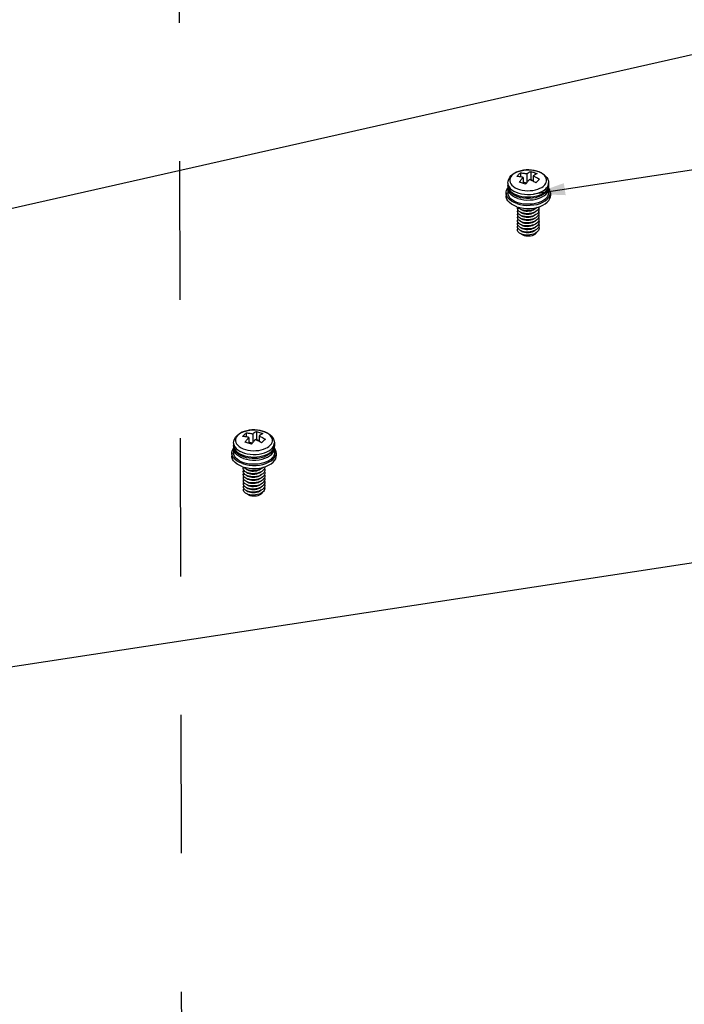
# Model space of a CAD drawing. Extents: x 0 to 1189, y 0 to 841.
# Tile 192 of 256: x 618 to 649, y 330 to 377. Entities that reach past the tile are written whole.
import ezdxf

# ---------------------------------------------------------------- set-up
doc = ezdxf.new("R2010")
doc.units = 0
doc.header["$LTSCALE"] = 65.395
doc.linetypes.add('DASHED', pattern=[0.2, 0.1, -0.1])
doc.layers.get('0').update_dxf_attribs({"linetype": 'CONTINUOUS'})
for name, color, linetype in [('03_ALL_AXES', 7, 'CONTINUOUS'), ('09_ALL_ROUNDS', 7, 'CONTINUOUS'), ('20_ALL_FEATURES', 7, 'CONTINUOUS')]:
    doc.layers.add(name, color=color, linetype=linetype)

msp = doc.modelspace()

# ---------------------------------------------------------------- linework, layer by layer
at = {"color": 2, "linetype": 'Continuous'}
for p, q in [((607.074, 365.662), (806.289, 410.67)), ((642.352, 368.728), (806.326, 393.857)), ((592.669, 342.576), (806.366, 375.203))]:
    msp.add_line(p, q, dxfattribs=at)
at = {"color": 7, "linetype": 'DASHED'}
msp.add_line((625.596, 383.35), (625.734, 319.618), dxfattribs=at)
at = {"color": 2, "linetype": 'Continuous'}
msp.add_solid([(643.792, 369.239), (642.352, 368.728), (643.879, 368.671)], dxfattribs=at)
at = {"layer": '03_ALL_AXES', "color": 7, "linetype": 'Continuous'}
for p, q in [((641.145, 369.246), (641.145, 369.125)), ((643.07, 369.25), (643.07, 369.129)), ((628.182, 356.96), (628.182, 356.839)), ((630.107, 356.964), (630.107, 356.843))]:
    msp.add_line(p, q, dxfattribs=at)
at = {"layer": '09_ALL_ROUNDS', "color": 7, "linetype": 'Continuous'}
for p, q in [((642.141, 369.864), (642.012, 369.862)), ((642.269, 369.857), (642.141, 369.864)), ((642.393, 369.838), (642.269, 369.857)), ((642.512, 369.81), (642.393, 369.838)), ((641.155, 369.036), (641.145, 369.125)), ((641.145, 369.125), (641.147, 369.092)), ((641.184, 368.948), (641.155, 369.036)), ((642.811, 369.085), (642.858, 369.124)), ((642.858, 369.124), (642.895, 369.163)), ((642.884, 368.929), (642.935, 368.972)), ((642.895, 369.163), (642.931, 369.213)), ((643.07, 369.129), (643.061, 369.038)), ((643.07, 369.249), (643.07, 369.25)), ((641.747, 368.552), (641.617, 368.592)), ((641.883, 368.525), (641.747, 368.552)), ((642.579, 368.586), (642.447, 368.548)), ((642.515, 368.637), (642.64, 368.677)), ((642.703, 368.637), (642.579, 368.586)), ((642.64, 368.677), (642.754, 368.727)), ((629.178, 357.578), (629.049, 357.576)), ((629.306, 357.571), (629.178, 357.578)), ((629.43, 357.552), (629.306, 357.571)), ((629.548, 357.524), (629.43, 357.552)), ((629.894, 356.839), (629.931, 356.877)), ((629.931, 356.877), (629.968, 356.927)), ((630.107, 356.843), (630.098, 356.752)), ((630.107, 356.963), (630.107, 356.964)), ((628.192, 356.75), (628.182, 356.839)), ((628.182, 356.839), (628.184, 356.806)), ((628.22, 356.662), (628.192, 356.75)), ((629.551, 356.351), (629.677, 356.391)), ((629.677, 356.391), (629.79, 356.441)), ((629.848, 356.799), (629.894, 356.839)), ((629.921, 356.643), (629.972, 356.686)), ((628.783, 356.266), (628.654, 356.306)), ((628.92, 356.239), (628.783, 356.266)), ((629.616, 356.3), (629.484, 356.262)), ((629.739, 356.351), (629.616, 356.3))]:
    msp.add_line(p, q, dxfattribs=at)
for points in [[(641.145, 369.246), (641.155, 369.336), (641.185, 369.427), (641.236, 369.516), (641.31, 369.6)], [(641.357, 369.624), (641.32, 369.585), (641.284, 369.535), (641.255, 369.477), (641.238, 369.414), (641.236, 369.345), (641.253, 369.273)], [(641.31, 369.6), (641.403, 369.674), (641.513, 369.738), (641.637, 369.789), (641.769, 369.827), (641.907, 369.852), (642.049, 369.864), (642.191, 369.863), (642.332, 369.849), (642.469, 369.823), (642.599, 369.783), (642.719, 369.731), (642.825, 369.667), (642.914, 369.593), (642.983, 369.512), (643.032, 369.427), (643.061, 369.339), (643.07, 369.25)], [(642.012, 369.862), (641.886, 369.848), (641.764, 369.825), (641.652, 369.792), (641.553, 369.752), (641.469, 369.708), (641.403, 369.663), (641.357, 369.624)], [(642.931, 369.213), (642.96, 369.271), (642.977, 369.335), (642.979, 369.403), (642.962, 369.475), (642.927, 369.544), (642.874, 369.61), (642.804, 369.671), (642.719, 369.725), (642.621, 369.772), (642.512, 369.81)], [(641.145, 369.246), (641.147, 369.215), (641.165, 369.136), (641.204, 369.06), (641.263, 368.987)], [(641.147, 369.092), (641.167, 369.012), (641.208, 368.934), (641.268, 368.861), (641.348, 368.794), (641.444, 368.734)], [(641.617, 368.592), (641.497, 368.644), (641.39, 368.708), (641.302, 368.782), (641.232, 368.863), (641.184, 368.948)], [(641.253, 369.273), (641.288, 369.204), (641.341, 369.138)], [(641.263, 368.987), (641.339, 368.921), (641.433, 368.861), (641.541, 368.809), (641.662, 368.767), (641.792, 368.736), (641.93, 368.715), (642.071, 368.707), (642.213, 368.71), (642.352, 368.725), (642.487, 368.751), (642.61, 368.787), (642.719, 368.831), (642.812, 368.879), (642.884, 368.929)], [(641.341, 369.138), (641.411, 369.078), (641.496, 369.023), (641.594, 368.977), (641.703, 368.939), (641.822, 368.91), (641.946, 368.892), (642.074, 368.884), (642.203, 368.886), (642.329, 368.9), (642.451, 368.924), (642.563, 368.956), (642.662, 368.996), (642.746, 369.04), (642.811, 369.085)], [(643.061, 369.038), (643.031, 368.948), (642.98, 368.859), (642.905, 368.775)], [(642.935, 368.972), (642.976, 369.015), (643.016, 369.07), (643.048, 369.134), (643.067, 369.204), (643.07, 369.249)], [(642.935, 368.852), (642.999, 368.924), (643.044, 369.002), (643.067, 369.081), (643.07, 369.129)], [(641.444, 368.734), (641.556, 368.683), (641.679, 368.642), (641.813, 368.612), (641.953, 368.593), (642.096, 368.586), (642.239, 368.591), (642.38, 368.608), (642.515, 368.637)], [(642.447, 368.548), (642.309, 368.523), (642.167, 368.511), (642.024, 368.511), (641.883, 368.525)], [(642.905, 368.775), (642.813, 368.701), (642.703, 368.637)], [(642.754, 368.727), (642.853, 368.786), (642.935, 368.852)], [(628.182, 356.96), (628.191, 357.05), (628.221, 357.141), (628.273, 357.23), (628.347, 357.314)], [(628.394, 357.338), (628.357, 357.299), (628.321, 357.249), (628.292, 357.191), (628.275, 357.128), (628.273, 357.059), (628.29, 356.987)], [(628.347, 357.314), (628.44, 357.388), (628.55, 357.452), (628.673, 357.503), (628.805, 357.541), (628.944, 357.566), (629.086, 357.578), (629.228, 357.577), (629.369, 357.564), (629.506, 357.537), (629.635, 357.497), (629.755, 357.445), (629.862, 357.381), (629.951, 357.307), (630.02, 357.226), (630.069, 357.141), (630.097, 357.053), (630.107, 356.964)], [(629.049, 357.576), (628.922, 357.562), (628.8, 357.539), (628.688, 357.506), (628.59, 357.466), (628.506, 357.422), (628.44, 357.377), (628.394, 357.338)], [(629.968, 356.927), (629.997, 356.985), (630.014, 357.049), (630.015, 357.117), (629.999, 357.189), (629.963, 357.258), (629.91, 357.324), (629.841, 357.385), (629.756, 357.439), (629.658, 357.486), (629.548, 357.524)], [(628.182, 356.96), (628.183, 356.929), (628.202, 356.85), (628.241, 356.774), (628.299, 356.701)], [(628.29, 356.987), (628.325, 356.918), (628.378, 356.852)], [(628.378, 356.852), (628.447, 356.792), (628.532, 356.737), (628.631, 356.691), (628.74, 356.653), (628.858, 356.624), (628.983, 356.606), (629.111, 356.598), (629.239, 356.6), (629.366, 356.614), (629.488, 356.638), (629.6, 356.67), (629.698, 356.71), (629.782, 356.754), (629.848, 356.799)], [(629.972, 356.686), (630.013, 356.729), (630.053, 356.784), (630.085, 356.848), (630.104, 356.918), (630.107, 356.963)], [(629.972, 356.566), (630.036, 356.638), (630.08, 356.716), (630.103, 356.795), (630.107, 356.843)], [(628.184, 356.806), (628.204, 356.726), (628.244, 356.649), (628.305, 356.575), (628.385, 356.508), (628.481, 356.448)], [(628.654, 356.306), (628.534, 356.358), (628.427, 356.422), (628.338, 356.496), (628.269, 356.577), (628.22, 356.662)], [(628.299, 356.701), (628.376, 356.635), (628.469, 356.575), (628.578, 356.523), (628.698, 356.481), (628.829, 356.45), (628.966, 356.429), (629.107, 356.421), (629.249, 356.424), (629.389, 356.439), (629.523, 356.465), (629.647, 356.501), (629.756, 356.545), (629.848, 356.593), (629.921, 356.643)], [(628.481, 356.448), (628.592, 356.397), (628.716, 356.356), (628.849, 356.326), (628.989, 356.307), (629.133, 356.3), (629.276, 356.305), (629.417, 356.322), (629.551, 356.351)], [(629.942, 356.489), (629.849, 356.415), (629.739, 356.351)], [(629.79, 356.441), (629.89, 356.5), (629.972, 356.566)], [(630.098, 356.752), (630.068, 356.662), (630.016, 356.573), (629.942, 356.489)], [(629.484, 356.262), (629.345, 356.237), (629.203, 356.225), (629.061, 356.226), (628.92, 356.239)]]:
    msp.add_lwpolyline(points, dxfattribs=at)
at = {"layer": '20_ALL_FEATURES', "color": 7, "linetype": 'Continuous'}
for p, q in [((641.745, 369.724), (641.746, 369.537)), ((641.867, 369.512), (641.868, 369.232)), ((642.046, 369.682), (642.047, 369.265)), ((642.226, 369.403), (642.215, 369.392)), ((642.225, 369.793), (642.226, 369.403)), ((642.347, 369.362), (642.226, 369.403)), ((642.347, 369.582), (642.347, 369.325)), ((641.146, 368.98), (641.146, 368.778)), ((642.028, 369.239), (641.868, 369.293)), ((643.071, 368.985), (643.071, 368.782)), ((641.059, 368.778), (641.059, 368.633)), ((643.159, 368.782), (643.159, 368.637)), ((641.573, 368.127), (641.72, 368.086)), ((642.368, 368.063), (642.524, 368.093)), ((642.603, 368.047), (642.574, 367.994)), ((642.603, 368.046), (642.615, 368.008)), ((642.615, 368.008), (642.617, 367.952)), ((641.612, 367.805), (641.625, 367.828)), ((641.64, 367.948), (641.613, 367.993)), ((642.521, 367.648), (642.461, 367.605)), ((642.525, 367.796), (642.466, 367.753)), ((642.53, 367.945), (642.472, 367.901)), ((642.565, 367.547), (642.517, 367.499)), ((642.568, 367.696), (642.521, 367.648)), ((642.571, 367.845), (642.525, 367.796)), ((642.574, 367.994), (642.53, 367.945)), ((642.598, 367.599), (642.565, 367.547)), ((642.616, 367.653), (642.598, 367.599)), ((641.781, 367.27), (641.717, 367.303)), ((641.773, 367.264), (641.748, 367.287)), ((641.82, 367.234), (641.773, 367.264)), ((641.855, 367.245), (641.781, 367.27)), ((642.456, 367.457), (642.383, 367.421)), ((642.512, 367.35), (642.45, 367.309)), ((642.517, 367.499), (642.456, 367.457)), ((642.555, 367.1), (642.503, 367.053)), ((642.558, 367.249), (642.508, 367.202)), ((642.562, 367.398), (642.512, 367.35)), ((642.594, 367.3), (642.558, 367.249)), ((642.615, 367.354), (642.594, 367.3)), ((641.764, 366.844), (641.704, 366.878)), ((628.782, 357.438), (628.782, 357.251)), ((629.083, 357.396), (629.084, 356.979)), ((629.262, 357.507), (629.262, 357.117)), ((628.904, 357.227), (628.904, 356.946)), ((629.065, 356.953), (628.904, 357.007)), ((629.262, 357.117), (629.251, 357.106)), ((629.384, 357.076), (629.262, 357.117)), ((629.384, 357.296), (629.384, 357.039)), ((628.095, 356.492), (628.096, 356.347)), ((628.182, 356.694), (628.183, 356.492)), ((630.107, 356.699), (630.108, 356.496)), ((630.195, 356.496), (630.196, 356.352)), ((628.609, 355.841), (628.757, 355.8)), ((628.649, 355.519), (628.662, 355.542)), ((628.676, 355.662), (628.65, 355.707)), ((629.405, 355.777), (629.561, 355.807)), ((629.562, 355.51), (629.503, 355.467)), ((629.566, 355.659), (629.508, 355.615)), ((629.608, 355.559), (629.562, 355.51)), ((629.611, 355.708), (629.566, 355.659)), ((629.64, 355.761), (629.611, 355.708)), ((629.639, 355.76), (629.652, 355.722)), ((629.652, 355.722), (629.653, 355.666)), ((628.818, 354.984), (628.754, 355.017)), ((628.81, 354.978), (628.785, 355.001)), ((628.892, 354.959), (628.818, 354.984)), ((629.492, 355.171), (629.42, 355.135)), ((629.549, 355.064), (629.487, 355.023)), ((629.553, 355.213), (629.492, 355.171)), ((629.558, 355.362), (629.498, 355.319)), ((629.598, 355.112), (629.549, 355.064)), ((629.601, 355.261), (629.553, 355.213)), ((629.605, 355.41), (629.558, 355.362)), ((629.631, 355.014), (629.595, 354.963)), ((629.635, 355.313), (629.601, 355.261)), ((629.651, 355.068), (629.631, 355.014)), ((629.652, 355.367), (629.635, 355.313)), ((628.801, 354.558), (628.741, 354.592)), ((628.856, 354.948), (628.81, 354.978)), ((629.591, 354.814), (629.54, 354.767)), ((629.595, 354.963), (629.544, 354.916))]:
    msp.add_line(p, q, dxfattribs=at)
for points in [[(641.566, 369.554), (641.596, 369.587), (641.626, 369.617), (641.656, 369.647)], [(641.867, 369.512), (641.84, 369.519), (641.809, 369.525), (641.775, 369.532), (641.738, 369.538), (641.699, 369.543), (641.657, 369.548), (641.613, 369.552), (641.566, 369.554)], [(641.656, 369.647), (641.686, 369.674), (641.716, 369.7), (641.745, 369.724)], [(641.689, 369.285), (641.715, 369.322), (641.739, 369.355), (641.761, 369.384), (641.779, 369.408), (641.796, 369.429), (641.812, 369.448), (641.826, 369.465), (641.84, 369.481), (641.853, 369.497), (641.867, 369.512)], [(641.745, 369.724), (641.791, 369.721), (641.835, 369.718), (641.877, 369.713), (641.917, 369.707), (641.954, 369.701), (641.988, 369.695), (642.019, 369.688), (642.046, 369.682)], [(642.046, 369.682), (642.06, 369.693), (642.074, 369.703), (642.088, 369.713), (642.102, 369.723), (642.117, 369.733), (642.134, 369.744), (642.153, 369.756), (642.175, 369.768), (642.199, 369.781), (642.225, 369.793)], [(642.168, 369.412), (642.154, 369.397), (642.14, 369.381)], [(642.298, 369.352), (642.26, 369.37), (642.226, 369.387), (642.195, 369.401), (642.168, 369.412)], [(642.225, 369.793), (642.275, 369.781), (642.325, 369.766), (642.375, 369.751), (642.426, 369.733), (642.476, 369.714), (642.526, 369.693)], [(642.526, 369.693), (642.5, 369.681), (642.475, 369.668), (642.454, 369.656), (642.435, 369.644), (642.418, 369.633), (642.403, 369.623), (642.388, 369.613), (642.375, 369.603), (642.361, 369.593), (642.347, 369.582)], [(642.347, 369.582), (642.374, 369.57), (642.405, 369.556), (642.439, 369.54), (642.476, 369.521), (642.516, 369.5), (642.557, 369.478), (642.602, 369.452), (642.648, 369.424)], [(642.648, 369.424), (642.618, 369.399), (642.588, 369.374), (642.559, 369.346)], [(641.059, 368.778), (641.061, 368.817), (641.085, 368.908), (641.133, 368.997), (641.148, 369.013)], [(641.146, 368.98), (641.148, 369.016), (641.154, 369.042)], [(641.617, 368.516), (641.493, 368.565), (641.385, 368.624), (641.295, 368.692), (641.224, 368.767), (641.176, 368.848), (641.15, 368.931), (641.146, 368.98)], [(641.889, 369.225), (641.839, 369.242), (641.789, 369.258), (641.739, 369.272), (641.689, 369.285)], [(641.989, 369.185), (641.939, 369.206), (641.889, 369.225)], [(642.14, 369.381), (642.127, 369.365), (642.112, 369.348), (642.097, 369.329), (642.08, 369.308), (642.061, 369.283), (642.04, 369.255), (642.015, 369.222), (641.989, 369.185)], [(642.38, 369.308), (642.338, 369.331), (642.298, 369.352)], [(642.469, 369.254), (642.424, 369.282), (642.38, 369.308)], [(642.559, 369.346), (642.529, 369.317), (642.499, 369.286), (642.469, 369.254)], [(642.489, 368.486), (642.622, 368.526), (642.743, 368.577), (642.849, 368.638), (642.936, 368.707), (643.002, 368.784), (643.047, 368.865), (643.069, 368.949), (643.071, 368.985)], [(643.071, 368.985), (643.067, 369.034), (643.062, 369.049)], [(643.159, 368.782), (643.154, 368.836), (643.126, 368.927), (643.073, 369.015), (643.068, 369.02)], [(641.572, 368.272), (641.438, 368.325), (641.32, 368.389), (641.221, 368.463), (641.144, 368.545), (641.091, 368.633), (641.063, 368.724), (641.059, 368.778)], [(641.573, 368.127), (641.438, 368.18), (641.32, 368.244), (641.221, 368.319), (641.145, 368.4), (641.091, 368.488), (641.064, 368.579), (641.059, 368.633)], [(641.617, 368.314), (641.499, 368.36), (641.395, 368.416), (641.307, 368.479), (641.236, 368.55), (641.186, 368.626), (641.155, 368.705), (641.146, 368.778)], [(641.617, 368.516), (641.752, 368.479), (641.896, 368.454), (642.046, 368.442), (642.197, 368.444), (642.346, 368.458), (642.489, 368.486)], [(642.524, 368.238), (642.669, 368.282), (642.801, 368.337), (642.916, 368.404), (643.011, 368.48), (643.084, 368.563), (643.133, 368.651), (643.157, 368.743), (643.159, 368.782)], [(642.524, 368.093), (642.67, 368.137), (642.802, 368.192), (642.917, 368.259), (643.012, 368.335), (643.084, 368.418), (643.133, 368.507), (643.157, 368.598), (643.159, 368.637)], [(643.071, 368.782), (643.059, 368.694), (643.025, 368.615), (642.971, 368.54), (642.897, 368.471), (642.806, 368.408), (642.699, 368.353)], [(641.572, 368.272), (641.72, 368.231), (641.878, 368.204), (642.041, 368.191), (642.205, 368.192), (642.368, 368.208), (642.524, 368.238)], [(641.613, 367.993), (641.603, 368.039), (641.609, 368.087), (641.622, 368.113)], [(641.883, 368.253), (641.746, 368.278), (641.617, 368.314)], [(641.741, 368.012), (641.685, 368.048), (641.642, 368.089), (641.628, 368.111)], [(641.72, 368.086), (641.878, 368.059), (642.041, 368.046), (642.206, 368.047), (642.368, 368.063)], [(641.887, 367.96), (641.809, 367.982), (641.741, 368.012)], [(642.445, 368.032), (642.413, 368.003), (642.359, 367.97), (642.297, 367.944), (642.228, 367.923), (642.156, 367.911), (642.082, 367.905), (642.009, 367.908), (641.939, 367.918), (641.876, 367.934), (641.82, 367.957), (641.773, 367.986), (641.749, 368.009)], [(642.311, 368.251), (642.169, 368.24), (642.025, 368.241), (641.883, 368.253)], [(642.699, 368.353), (642.579, 368.308), (642.449, 368.274), (642.311, 368.251)], [(642.475, 368.048), (642.407, 368.011), (642.328, 367.98)], [(642.536, 368.097), (642.532, 368.093), (642.475, 368.048)], [(642.616, 368.121), (642.617, 368.102), (642.603, 368.047)], [(641.603, 367.899), (641.611, 367.946), (641.625, 367.973)], [(641.637, 367.807), (641.612, 367.852), (641.603, 367.899)], [(641.635, 367.666), (641.611, 367.711), (641.603, 367.758), (641.612, 367.805)], [(641.632, 367.525), (641.61, 367.571), (641.604, 367.618), (641.614, 367.664), (641.625, 367.684)], [(641.727, 367.586), (641.674, 367.624), (641.635, 367.666)], [(641.732, 367.728), (641.677, 367.765), (641.637, 367.807)], [(641.737, 367.87), (641.681, 367.906), (641.64, 367.948)], [(641.868, 367.531), (641.793, 367.555), (641.727, 367.586)], [(641.875, 367.674), (641.798, 367.697), (641.732, 367.728)], [(641.882, 367.817), (641.804, 367.84), (641.737, 367.87)], [(642.358, 367.825), (642.296, 367.799), (642.228, 367.779), (642.156, 367.766), (642.082, 367.761), (642.009, 367.763), (641.939, 367.773), (641.876, 367.789), (641.82, 367.812), (641.774, 367.841), (641.748, 367.865)], [(641.817, 367.669), (641.772, 367.698), (641.748, 367.72)], [(641.817, 367.525), (641.771, 367.554), (641.748, 367.576)], [(642.358, 367.68), (642.294, 367.653), (642.225, 367.633), (642.153, 367.621), (642.079, 367.616), (642.006, 367.619), (641.936, 367.629), (641.873, 367.646), (641.817, 367.669)], [(642.316, 367.687), (642.23, 367.666), (642.14, 367.654), (642.048, 367.652), (641.959, 367.658), (641.875, 367.674)], [(642.323, 367.834), (642.237, 367.812), (642.147, 367.8), (642.056, 367.796), (641.967, 367.802), (641.882, 367.817)], [(642.328, 367.98), (642.243, 367.958), (642.153, 367.945), (642.062, 367.941), (641.972, 367.946), (641.887, 367.96)], [(642.461, 367.605), (642.39, 367.569), (642.309, 367.54)], [(642.466, 367.753), (642.396, 367.716), (642.316, 367.687)], [(642.472, 367.901), (642.402, 367.864), (642.323, 367.834)], [(642.445, 367.887), (642.413, 367.859), (642.358, 367.825)], [(642.445, 367.742), (642.413, 367.714), (642.358, 367.68)], [(642.444, 367.596), (642.414, 367.569), (642.36, 367.537)], [(642.616, 367.803), (642.6, 367.748), (642.568, 367.696)], [(642.617, 367.952), (642.602, 367.897), (642.571, 367.845)], [(642.603, 367.902), (642.616, 367.858), (642.616, 367.803)], [(642.603, 367.759), (642.617, 367.709), (642.616, 367.653)], [(642.608, 367.601), (642.618, 367.559), (642.615, 367.504)], [(641.63, 367.384), (641.609, 367.43), (641.604, 367.477), (641.616, 367.524), (641.626, 367.539)], [(641.628, 367.243), (641.608, 367.289), (641.605, 367.336), (641.618, 367.383), (641.626, 367.394)], [(641.626, 367.102), (641.608, 367.149), (641.606, 367.196), (641.62, 367.242), (641.625, 367.249)], [(641.704, 366.878), (641.657, 366.918), (641.624, 366.962), (641.607, 367.008), (641.607, 367.055), (641.623, 367.101), (641.625, 367.105)], [(641.708, 367.02), (641.66, 367.059), (641.626, 367.102)], [(641.713, 367.161), (641.663, 367.2), (641.628, 367.243)], [(641.717, 367.303), (641.667, 367.341), (641.63, 367.384)], [(641.722, 367.445), (641.67, 367.483), (641.632, 367.525)], [(642.508, 367.202), (642.445, 367.161), (642.371, 367.126), (642.288, 367.1), (642.2, 367.082), (642.109, 367.074), (642.019, 367.074), (641.931, 367.084), (641.849, 367.102), (641.775, 367.128), (641.713, 367.161)], [(641.862, 367.388), (641.787, 367.413), (641.722, 367.445)], [(641.818, 367.38), (641.772, 367.409), (641.748, 367.432)], [(642.442, 367.16), (642.415, 367.135), (642.361, 367.102), (642.299, 367.075), (642.23, 367.055), (642.158, 367.042), (642.084, 367.037), (642.011, 367.039), (641.941, 367.049), (641.878, 367.066), (641.822, 367.089), (641.776, 367.117), (641.748, 367.143)], [(642.36, 367.537), (642.298, 367.51), (642.23, 367.489), (642.157, 367.477), (642.081, 367.471), (642.006, 367.474), (641.936, 367.484), (641.872, 367.501), (641.817, 367.525)], [(642.36, 367.392), (642.298, 367.365), (642.23, 367.345), (642.158, 367.332), (642.083, 367.327), (642.008, 367.329), (641.937, 367.339), (641.874, 367.356), (641.818, 367.38)], [(642.443, 367.305), (642.414, 367.28), (642.36, 367.247), (642.298, 367.22), (642.23, 367.2), (642.158, 367.187), (642.084, 367.182), (642.01, 367.184), (641.94, 367.194), (641.876, 367.211), (641.82, 367.234)], [(642.45, 367.309), (642.377, 367.274), (642.295, 367.247), (642.208, 367.228), (642.117, 367.219), (642.026, 367.218), (641.938, 367.227), (641.855, 367.245)], [(642.383, 367.421), (642.302, 367.393), (642.215, 367.374), (642.124, 367.364), (642.033, 367.363), (641.945, 367.371), (641.862, 367.388)], [(642.309, 367.54), (642.222, 367.52), (642.132, 367.509), (642.041, 367.507), (641.952, 367.515), (641.868, 367.531)], [(642.444, 367.451), (642.414, 367.425), (642.36, 367.392)], [(642.604, 367.18), (642.61, 367.166), (642.62, 367.111), (642.613, 367.055), (642.59, 367.002), (642.551, 366.951)], [(642.614, 367.205), (642.592, 367.151), (642.555, 367.1)], [(642.615, 367.504), (642.596, 367.449), (642.562, 367.398)], [(642.604, 367.47), (642.607, 367.465), (642.619, 367.41), (642.615, 367.354)], [(642.604, 367.325), (642.609, 367.315), (642.619, 367.26), (642.614, 367.205)], [(642.503, 367.053), (642.439, 367.013), (642.364, 366.979), (642.281, 366.953), (642.193, 366.936), (642.102, 366.929), (642.011, 366.93), (641.924, 366.94), (641.842, 366.959), (641.77, 366.986), (641.708, 367.02)], [(642.443, 367.015), (642.415, 366.991), (642.361, 366.958), (642.299, 366.931), (642.23, 366.91), (642.158, 366.898), (642.083, 366.892), (642.01, 366.895), (641.94, 366.905), (641.877, 366.922), (641.821, 366.945), (641.775, 366.973), (641.749, 366.998)], [(642.459, 366.841), (642.414, 366.807), (642.359, 366.778), (642.295, 366.755), (642.224, 366.739), (642.15, 366.731), (642.074, 366.731), (642, 366.739), (641.929, 366.755), (641.865, 366.778), (641.81, 366.807), (641.766, 366.841), (641.763, 366.845)], [(642.551, 366.951), (642.498, 366.905), (642.433, 366.865), (642.358, 366.832), (642.274, 366.807), (642.185, 366.791), (642.094, 366.784), (642.004, 366.786), (641.917, 366.797), (641.836, 366.817), (641.764, 366.844)], [(642.459, 366.841), (642.49, 366.878), (642.506, 366.912)], [(628.603, 357.268), (628.633, 357.301), (628.663, 357.331), (628.693, 357.361)], [(628.693, 357.361), (628.722, 357.388), (628.752, 357.414), (628.782, 357.438)], [(628.782, 357.438), (628.827, 357.436), (628.871, 357.432), (628.913, 357.427), (628.953, 357.421), (628.991, 357.415), (629.025, 357.409), (629.056, 357.402), (629.083, 357.396)], [(629.083, 357.396), (629.097, 357.407), (629.11, 357.417), (629.124, 357.427), (629.138, 357.437), (629.154, 357.447), (629.171, 357.458), (629.19, 357.47), (629.211, 357.482), (629.236, 357.495), (629.262, 357.507)], [(629.262, 357.507), (629.312, 357.495), (629.362, 357.481), (629.412, 357.465), (629.462, 357.447), (629.512, 357.428), (629.562, 357.407)], [(629.562, 357.407), (629.536, 357.395), (629.512, 357.382), (629.49, 357.37), (629.471, 357.358), (629.455, 357.347), (629.439, 357.337), (629.425, 357.327), (629.411, 357.317), (629.398, 357.307), (629.384, 357.296)], [(628.904, 357.227), (628.877, 357.233), (628.846, 357.239), (628.811, 357.246), (628.774, 357.252), (628.735, 357.257), (628.694, 357.262), (628.649, 357.266), (628.603, 357.268)], [(628.725, 356.999), (628.751, 357.036), (628.776, 357.069), (628.797, 357.098), (628.816, 357.122), (628.833, 357.143), (628.848, 357.162), (628.862, 357.179), (628.876, 357.195), (628.89, 357.211), (628.904, 357.227)], [(628.926, 356.939), (628.876, 356.956), (628.825, 356.972), (628.775, 356.986), (628.725, 356.999)], [(629.026, 356.899), (628.976, 356.92), (628.926, 356.939)], [(629.177, 357.095), (629.163, 357.079), (629.149, 357.062), (629.134, 357.043), (629.117, 357.022), (629.098, 356.997), (629.076, 356.969), (629.052, 356.936), (629.026, 356.899)], [(629.205, 357.126), (629.191, 357.111), (629.177, 357.095)], [(629.334, 357.066), (629.297, 357.084), (629.262, 357.101), (629.232, 357.115), (629.205, 357.126)], [(629.416, 357.022), (629.374, 357.045), (629.334, 357.066)], [(629.384, 357.296), (629.411, 357.284), (629.442, 357.27), (629.476, 357.254), (629.513, 357.235), (629.552, 357.215), (629.594, 357.192), (629.638, 357.166), (629.685, 357.138)], [(629.506, 356.968), (629.46, 356.996), (629.416, 357.022)], [(629.595, 357.06), (629.565, 357.031), (629.536, 357), (629.506, 356.968)], [(629.685, 357.138), (629.655, 357.114), (629.625, 357.088), (629.595, 357.06)], [(628.095, 356.492), (628.098, 356.531), (628.121, 356.622), (628.17, 356.711), (628.184, 356.727)], [(628.609, 355.986), (628.474, 356.039), (628.356, 356.103), (628.258, 356.177), (628.181, 356.259), (628.128, 356.347), (628.1, 356.438), (628.095, 356.492)], [(628.182, 356.694), (628.184, 356.73), (628.191, 356.756)], [(628.653, 356.231), (628.53, 356.279), (628.422, 356.338), (628.331, 356.406), (628.261, 356.481), (628.212, 356.562), (628.187, 356.645), (628.182, 356.694)], [(628.654, 356.028), (628.536, 356.074), (628.432, 356.13), (628.343, 356.194), (628.273, 356.264), (628.222, 356.34), (628.192, 356.419), (628.183, 356.492)], [(629.525, 356.2), (629.659, 356.24), (629.78, 356.291), (629.885, 356.352), (629.972, 356.421), (630.039, 356.498), (630.084, 356.579), (630.105, 356.663), (630.107, 356.699)], [(629.56, 355.952), (629.706, 355.996), (629.838, 356.051), (629.953, 356.118), (630.048, 356.194), (630.121, 356.277), (630.17, 356.365), (630.193, 356.457), (630.195, 356.496)], [(630.108, 356.496), (630.095, 356.408), (630.061, 356.329), (630.007, 356.254), (629.934, 356.185), (629.843, 356.122), (629.736, 356.067)], [(630.107, 356.699), (630.103, 356.748), (630.099, 356.763)], [(630.195, 356.496), (630.191, 356.55), (630.163, 356.641), (630.11, 356.729), (630.104, 356.735)], [(628.609, 355.841), (628.475, 355.894), (628.357, 355.959), (628.258, 356.033), (628.181, 356.114), (628.128, 356.202), (628.1, 356.293), (628.096, 356.347)], [(628.609, 355.986), (628.757, 355.945), (628.914, 355.918), (629.077, 355.905), (629.242, 355.906), (629.404, 355.922), (629.56, 355.952)], [(628.653, 356.231), (628.789, 356.193), (628.933, 356.168), (629.082, 356.156), (629.233, 356.158), (629.382, 356.172), (629.525, 356.2)], [(628.919, 355.967), (628.782, 355.992), (628.654, 356.028)], [(629.348, 355.965), (629.205, 355.954), (629.061, 355.955), (628.919, 355.967)], [(629.736, 356.067), (629.616, 356.023), (629.486, 355.988), (629.348, 355.965)], [(629.561, 355.807), (629.706, 355.851), (629.838, 355.907), (629.953, 355.973), (630.048, 356.049), (630.121, 356.132), (630.17, 356.221), (630.193, 356.312), (630.196, 356.351)], [(628.65, 355.707), (628.64, 355.754), (628.646, 355.801), (628.659, 355.827)], [(628.64, 355.613), (628.647, 355.66), (628.661, 355.687)], [(628.674, 355.521), (628.649, 355.566), (628.64, 355.613)], [(628.671, 355.38), (628.648, 355.425), (628.64, 355.472), (628.649, 355.519)], [(628.778, 355.726), (628.721, 355.762), (628.679, 355.803), (628.665, 355.826)], [(628.768, 355.442), (628.714, 355.479), (628.674, 355.521)], [(628.773, 355.584), (628.718, 355.62), (628.676, 355.662)], [(628.757, 355.8), (628.914, 355.773), (629.078, 355.76), (629.242, 355.761), (629.405, 355.777)], [(628.918, 355.531), (628.841, 355.554), (628.773, 355.584)], [(628.924, 355.674), (628.846, 355.697), (628.778, 355.726)], [(629.481, 355.746), (629.449, 355.718), (629.395, 355.684), (629.333, 355.658), (629.265, 355.637), (629.193, 355.625), (629.118, 355.619), (629.046, 355.622), (628.976, 355.632), (628.912, 355.648), (628.856, 355.671), (628.81, 355.7), (628.785, 355.723)], [(629.395, 355.539), (629.333, 355.513), (629.265, 355.493), (629.192, 355.48), (629.118, 355.475), (629.046, 355.477), (628.976, 355.487), (628.913, 355.504), (628.857, 355.526), (628.811, 355.555), (628.785, 355.579)], [(629.36, 355.548), (629.274, 355.526), (629.184, 355.514), (629.093, 355.51), (629.003, 355.516), (628.918, 355.531)], [(629.365, 355.694), (629.279, 355.672), (629.19, 355.659), (629.098, 355.655), (629.009, 355.66), (628.924, 355.674)], [(629.503, 355.467), (629.433, 355.43), (629.353, 355.401)], [(629.508, 355.615), (629.439, 355.578), (629.36, 355.548)], [(629.512, 355.762), (629.443, 355.725), (629.365, 355.694)], [(629.481, 355.456), (629.449, 355.428), (629.394, 355.394)], [(629.482, 355.601), (629.449, 355.573), (629.395, 355.539)], [(629.573, 355.811), (629.569, 355.807), (629.512, 355.762)], [(629.653, 355.517), (629.637, 355.462), (629.605, 355.41)], [(629.653, 355.666), (629.638, 355.611), (629.608, 355.559)], [(629.652, 355.835), (629.653, 355.816), (629.64, 355.761)], [(629.64, 355.616), (629.653, 355.572), (629.653, 355.517)], [(629.64, 355.473), (629.654, 355.423), (629.652, 355.367)], [(628.669, 355.239), (628.647, 355.285), (628.641, 355.332), (628.651, 355.378), (628.662, 355.398)], [(628.667, 355.098), (628.646, 355.144), (628.641, 355.191), (628.653, 355.238), (628.662, 355.253)], [(628.665, 354.957), (628.645, 355.003), (628.642, 355.05), (628.655, 355.097), (628.662, 355.108)], [(628.754, 355.017), (628.703, 355.055), (628.667, 355.098)], [(628.759, 355.159), (628.707, 355.197), (628.669, 355.239)], [(628.764, 355.3), (628.71, 355.338), (628.671, 355.38)], [(628.898, 355.102), (628.823, 355.127), (628.759, 355.159)], [(628.905, 355.245), (628.829, 355.269), (628.764, 355.3)], [(628.912, 355.388), (628.835, 355.411), (628.768, 355.442)], [(628.854, 355.383), (628.809, 355.412), (628.785, 355.434)], [(628.853, 355.239), (628.808, 355.268), (628.785, 355.29)], [(628.855, 355.094), (628.809, 355.123), (628.785, 355.146)], [(629.397, 355.251), (629.335, 355.224), (629.266, 355.203), (629.194, 355.191), (629.118, 355.185), (629.043, 355.188), (628.972, 355.198), (628.909, 355.215), (628.853, 355.239)], [(629.394, 355.394), (629.331, 355.367), (629.262, 355.347), (629.19, 355.335), (629.115, 355.33), (629.043, 355.333), (628.973, 355.343), (628.91, 355.36), (628.854, 355.383)], [(629.397, 355.106), (629.335, 355.079), (629.266, 355.059), (629.194, 355.046), (629.119, 355.041), (629.045, 355.043), (628.974, 355.053), (628.911, 355.07), (628.855, 355.094)], [(629.48, 355.019), (629.451, 354.994), (629.397, 354.961), (629.335, 354.934), (629.267, 354.914), (629.194, 354.901), (629.121, 354.896), (629.047, 354.898), (628.976, 354.908), (628.913, 354.925), (628.856, 354.948)], [(629.487, 355.023), (629.414, 354.988), (629.332, 354.961), (629.244, 354.942), (629.154, 354.933), (629.063, 354.933), (628.974, 354.941), (628.892, 354.959)], [(629.42, 355.135), (629.339, 355.107), (629.252, 355.088), (629.161, 355.078), (629.07, 355.077), (628.982, 355.085), (628.898, 355.102)], [(629.346, 355.254), (629.259, 355.234), (629.169, 355.223), (629.078, 355.221), (628.989, 355.229), (628.905, 355.245)], [(629.353, 355.401), (629.266, 355.38), (629.176, 355.368), (629.085, 355.366), (628.996, 355.372), (628.912, 355.388)], [(629.498, 355.319), (629.426, 355.283), (629.346, 355.254)], [(629.481, 355.31), (629.45, 355.283), (629.397, 355.251)], [(629.48, 355.165), (629.451, 355.139), (629.397, 355.106)], [(629.652, 355.218), (629.633, 355.163), (629.598, 355.112)], [(629.64, 355.184), (629.643, 355.179), (629.655, 355.124), (629.651, 355.068)], [(629.64, 355.039), (629.645, 355.029), (629.656, 354.974), (629.65, 354.919)], [(629.644, 355.315), (629.655, 355.273), (629.652, 355.218)], [(628.663, 354.816), (628.644, 354.863), (628.643, 354.91), (628.657, 354.956), (628.662, 354.963)], [(628.741, 354.592), (628.693, 354.632), (628.661, 354.676), (628.644, 354.722), (628.643, 354.769), (628.659, 354.815), (628.662, 354.819)], [(628.745, 354.734), (628.697, 354.773), (628.663, 354.816)], [(628.75, 354.875), (628.7, 354.914), (628.665, 354.957)], [(629.54, 354.767), (629.475, 354.727), (629.401, 354.693), (629.318, 354.667), (629.229, 354.65), (629.138, 354.643), (629.048, 354.644), (628.96, 354.654), (628.879, 354.673), (628.807, 354.7), (628.745, 354.734)], [(629.544, 354.916), (629.481, 354.875), (629.407, 354.84), (629.325, 354.814), (629.237, 354.796), (629.146, 354.788), (629.055, 354.788), (628.967, 354.798), (628.886, 354.816), (628.812, 354.842), (628.75, 354.875)], [(629.479, 354.874), (629.451, 354.849), (629.397, 354.816), (629.335, 354.789), (629.267, 354.769), (629.195, 354.756), (629.121, 354.751), (629.048, 354.753), (628.978, 354.763), (628.914, 354.78), (628.858, 354.803), (628.812, 354.831), (628.785, 354.857)], [(629.48, 354.73), (629.451, 354.705), (629.398, 354.672), (629.335, 354.645), (629.267, 354.624), (629.194, 354.612), (629.12, 354.606), (629.047, 354.609), (628.977, 354.619), (628.913, 354.636), (628.857, 354.659), (628.812, 354.687), (628.786, 354.712)], [(629.495, 354.555), (629.451, 354.521), (629.395, 354.492), (629.331, 354.469), (629.261, 354.453), (629.186, 354.445), (629.111, 354.445), (629.036, 354.453), (628.966, 354.469), (628.902, 354.492), (628.847, 354.521), (628.802, 354.555), (628.799, 354.559)], [(629.588, 354.665), (629.535, 354.619), (629.47, 354.579), (629.394, 354.546), (629.311, 354.521), (629.222, 354.505), (629.131, 354.498), (629.04, 354.5), (628.953, 354.511), (628.873, 354.531), (628.801, 354.558)], [(629.495, 354.555), (629.527, 354.592), (629.543, 354.626)], [(629.64, 354.894), (629.647, 354.88), (629.656, 354.825), (629.649, 354.769), (629.626, 354.716), (629.588, 354.665)], [(629.65, 354.919), (629.629, 354.865), (629.591, 354.814)]]:
    msp.add_lwpolyline(points, dxfattribs=at)

doc.saveas('drawing.dxf')
